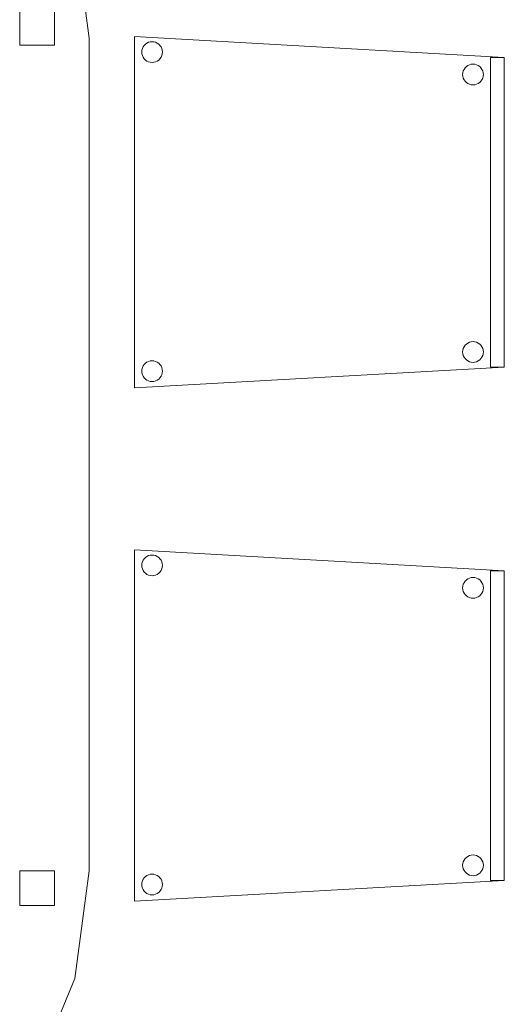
# Model space of a CAD drawing. Header units: metres. Extents: x 397.7 to 427.5, y 12.7 to 28.4.
# Tile 118 of 130: x 417 to 417.7, y 14.9 to 16.3. Entities that reach past the tile are written whole.
import ezdxf

# ---------------------------------------------------------------- set-up
doc = ezdxf.new("R2010")
doc.units = ezdxf.units.M
doc.layers.add('02_MOBILIARIO', color=7, linetype='Continuous', lineweight=18)
doc.layers.add('A-DETL-____-MBND', color=7, linetype='Continuous', lineweight=18)

# ---------------------------------------------------------------- blocks, each defined once
blk = doc.blocks.new('Family - Cadira confident_P2-153059-05_TEL_P2')
at = {"layer": 'A-DETL-____-MBND', "color": 253, "true_color": 0xaaaaaa}
for p, q in [((0, 0.5065), (0.5326, 0.4765)), ((0, 0), (0, 0.5065)), ((0.5326, 0.4765), (0, 0.5065)), ((0, 0.5065), (0, 0)), ((0.0155, 0.4957), (0.0176, 0.4972)), ((0.0176, 0.4972), (0.0155, 0.4957)), ((0.0176, 0.4972), (0.02, 0.4983)), ((0.02, 0.4983), (0.0176, 0.4972)), ((0.02, 0.4983), (0.0225, 0.4989)), ((0.0225, 0.4989), (0.02, 0.4983)), ((0.0225, 0.4989), (0.0251, 0.4992)), ((0.0251, 0.4992), (0.0225, 0.4989)), ((0.0251, 0.4992), (0.0277, 0.4989)), ((0.0277, 0.4989), (0.0251, 0.4992)), ((0.0277, 0.4989), (0.0302, 0.4983)), ((0.0302, 0.4983), (0.0277, 0.4989)), ((0.0302, 0.4983), (0.0326, 0.4972)), ((0.0326, 0.4972), (0.0302, 0.4983)), ((0.0326, 0.4972), (0.0347, 0.4957)), ((0.0347, 0.4957), (0.0326, 0.4972)), ((0.0102, 0.4842), (0.0104, 0.4868)), ((0.0104, 0.4868), (0.0102, 0.4842)), ((0.0104, 0.4816), (0.0102, 0.4842)), ((0.0102, 0.4842), (0.0104, 0.4816)), ((0.0104, 0.4868), (0.0111, 0.4893)), ((0.0111, 0.4893), (0.0104, 0.4868)), ((0.0111, 0.4893), (0.0122, 0.4917)), ((0.0122, 0.4917), (0.0111, 0.4893)), ((0.0122, 0.4917), (0.0137, 0.4938)), ((0.0137, 0.4938), (0.0122, 0.4917)), ((0.0137, 0.4938), (0.0155, 0.4957)), ((0.0155, 0.4957), (0.0137, 0.4938)), ((0.0347, 0.4957), (0.0365, 0.4938)), ((0.0365, 0.4938), (0.0347, 0.4957)), ((0.0365, 0.4938), (0.038, 0.4917)), ((0.038, 0.4917), (0.0365, 0.4938)), ((0.038, 0.4917), (0.0391, 0.4893)), ((0.0391, 0.4893), (0.038, 0.4917)), ((0.0391, 0.4893), (0.0398, 0.4868)), ((0.0398, 0.4868), (0.0391, 0.4893)), ((0.0398, 0.4868), (0.04, 0.4842)), ((0.04, 0.4842), (0.0398, 0.4868)), ((0.04, 0.4842), (0.0398, 0.4816)), ((0.0398, 0.4816), (0.04, 0.4842)), ((0.0111, 0.4791), (0.0104, 0.4816)), ((0.0104, 0.4816), (0.0111, 0.4791)), ((0.0122, 0.4768), (0.0111, 0.4791)), ((0.0111, 0.4791), (0.0122, 0.4768)), ((0.0137, 0.4746), (0.0122, 0.4768)), ((0.0122, 0.4768), (0.0137, 0.4746)), ((0.0155, 0.4728), (0.0137, 0.4746)), ((0.0137, 0.4746), (0.0155, 0.4728)), ((0.0176, 0.4713), (0.0155, 0.4728)), ((0.0155, 0.4728), (0.0176, 0.4713)), ((0.02, 0.4702), (0.0176, 0.4713)), ((0.0176, 0.4713), (0.02, 0.4702)), ((0.0225, 0.4695), (0.02, 0.4702)), ((0.02, 0.4702), (0.0225, 0.4695)), ((0.0251, 0.4693), (0.0225, 0.4695)), ((0.0225, 0.4695), (0.0251, 0.4693)), ((0.0277, 0.4695), (0.0251, 0.4693)), ((0.0251, 0.4693), (0.0277, 0.4695)), ((0.0302, 0.4702), (0.0277, 0.4695)), ((0.0277, 0.4695), (0.0302, 0.4702)), ((0.0326, 0.4713), (0.0302, 0.4702)), ((0.0302, 0.4702), (0.0326, 0.4713)), ((0.0347, 0.4728), (0.0326, 0.4713)), ((0.0326, 0.4713), (0.0347, 0.4728)), ((0.0365, 0.4746), (0.0347, 0.4728)), ((0.0347, 0.4728), (0.0365, 0.4746)), ((0.038, 0.4768), (0.0365, 0.4746)), ((0.0365, 0.4746), (0.038, 0.4768)), ((0.0391, 0.4791), (0.038, 0.4768)), ((0.038, 0.4768), (0.0391, 0.4791)), ((0.0398, 0.4816), (0.0391, 0.4791)), ((0.0391, 0.4791), (0.0398, 0.4816)), ((0.5126, 0.03), (0.5126, 0.4765)), ((0.5126, 0.4765), (0.5326, 0.4765)), ((0.5126, 0.4765), (0.5126, 0.03)), ((0.5326, 0.4765), (0.5126, 0.4765)), ((0.5326, 0.4765), (0.5326, 0.03)), ((0.5326, 0.03), (0.5326, 0.4765)), ((0.5326, 0.4765), (0.5326, 0.03)), ((0.5326, 0.03), (0.5326, 0.4765)), ((0.4726, 0.4519), (0.4728, 0.4545)), ((0.4728, 0.4545), (0.4726, 0.4519)), ((0.4728, 0.4545), (0.4735, 0.457)), ((0.4735, 0.457), (0.4728, 0.4545)), ((0.4735, 0.457), (0.4746, 0.4593)), ((0.4746, 0.4593), (0.4735, 0.457)), ((0.4746, 0.4593), (0.4761, 0.4615)), ((0.4761, 0.4615), (0.4746, 0.4593)), ((0.4761, 0.4615), (0.4779, 0.4633)), ((0.4779, 0.4633), (0.4761, 0.4615)), ((0.4779, 0.4633), (0.48, 0.4648)), ((0.48, 0.4648), (0.4779, 0.4633)), ((0.48, 0.4648), (0.4824, 0.4659)), ((0.4824, 0.4659), (0.48, 0.4648)), ((0.4824, 0.4659), (0.4849, 0.4666)), ((0.4849, 0.4666), (0.4824, 0.4659)), ((0.4849, 0.4666), (0.4875, 0.4668)), ((0.4875, 0.4668), (0.4849, 0.4666)), ((0.4875, 0.4668), (0.4901, 0.4666)), ((0.4901, 0.4666), (0.4875, 0.4668)), ((0.4901, 0.4666), (0.4926, 0.4659)), ((0.4926, 0.4659), (0.4901, 0.4666)), ((0.4926, 0.4659), (0.495, 0.4648)), ((0.495, 0.4648), (0.4926, 0.4659)), ((0.495, 0.4648), (0.4971, 0.4633)), ((0.4971, 0.4633), (0.495, 0.4648)), ((0.4971, 0.4633), (0.4989, 0.4615)), ((0.4989, 0.4615), (0.4971, 0.4633)), ((0.4989, 0.4615), (0.5004, 0.4593)), ((0.5004, 0.4593), (0.4989, 0.4615)), ((0.5004, 0.4593), (0.5015, 0.457)), ((0.5015, 0.457), (0.5004, 0.4593)), ((0.5015, 0.457), (0.5022, 0.4545)), ((0.5022, 0.4545), (0.5015, 0.457)), ((0.5022, 0.4545), (0.5024, 0.4519)), ((0.5024, 0.4519), (0.5022, 0.4545)), ((0.4728, 0.4493), (0.4726, 0.4519)), ((0.4726, 0.4519), (0.4728, 0.4493)), ((0.4735, 0.4468), (0.4728, 0.4493)), ((0.4728, 0.4493), (0.4735, 0.4468)), ((0.4746, 0.4444), (0.4735, 0.4468)), ((0.4735, 0.4468), (0.4746, 0.4444)), ((0.4761, 0.4423), (0.4746, 0.4444)), ((0.4746, 0.4444), (0.4761, 0.4423)), ((0.4779, 0.4404), (0.4761, 0.4423)), ((0.4761, 0.4423), (0.4779, 0.4404)), ((0.48, 0.4389), (0.4779, 0.4404)), ((0.4779, 0.4404), (0.48, 0.4389)), ((0.4971, 0.4404), (0.495, 0.4389)), ((0.495, 0.4389), (0.4971, 0.4404)), ((0.4989, 0.4423), (0.4971, 0.4404)), ((0.4971, 0.4404), (0.4989, 0.4423)), ((0.5004, 0.4444), (0.4989, 0.4423)), ((0.4989, 0.4423), (0.5004, 0.4444)), ((0.5015, 0.4468), (0.5004, 0.4444)), ((0.5004, 0.4444), (0.5015, 0.4468)), ((0.5022, 0.4493), (0.5015, 0.4468)), ((0.5015, 0.4468), (0.5022, 0.4493)), ((0.5024, 0.4519), (0.5022, 0.4493)), ((0.5022, 0.4493), (0.5024, 0.4519)), ((0.4824, 0.4378), (0.48, 0.4389)), ((0.48, 0.4389), (0.4824, 0.4378)), ((0.4849, 0.4372), (0.4824, 0.4378)), ((0.4824, 0.4378), (0.4849, 0.4372)), ((0.4875, 0.4369), (0.4849, 0.4372)), ((0.4849, 0.4372), (0.4875, 0.4369)), ((0.4901, 0.4372), (0.4875, 0.4369)), ((0.4875, 0.4369), (0.4901, 0.4372)), ((0.4926, 0.4378), (0.4901, 0.4372)), ((0.4901, 0.4372), (0.4926, 0.4378)), ((0.495, 0.4389), (0.4926, 0.4378)), ((0.4926, 0.4378), (0.495, 0.4389)), ((0.4728, 0.0545), (0.4735, 0.057)), ((0.4735, 0.057), (0.4728, 0.0545)), ((0.4735, 0.057), (0.4746, 0.0593)), ((0.4746, 0.0593), (0.4735, 0.057)), ((0.4746, 0.0593), (0.4761, 0.0615)), ((0.4761, 0.0615), (0.4746, 0.0593)), ((0.4761, 0.0615), (0.4779, 0.0633)), ((0.4779, 0.0633), (0.4761, 0.0615)), ((0.4779, 0.0633), (0.48, 0.0648)), ((0.48, 0.0648), (0.4779, 0.0633)), ((0.48, 0.0648), (0.4824, 0.0659)), ((0.4824, 0.0659), (0.48, 0.0648)), ((0.4824, 0.0659), (0.4849, 0.0666)), ((0.4849, 0.0666), (0.4824, 0.0659)), ((0.4849, 0.0666), (0.4875, 0.0668)), ((0.4875, 0.0668), (0.4849, 0.0666)), ((0.4875, 0.0668), (0.4901, 0.0666)), ((0.4901, 0.0666), (0.4875, 0.0668)), ((0.4901, 0.0666), (0.4926, 0.0659)), ((0.4926, 0.0659), (0.4901, 0.0666)), ((0.4926, 0.0659), (0.495, 0.0648)), ((0.495, 0.0648), (0.4926, 0.0659)), ((0.495, 0.0648), (0.4971, 0.0633)), ((0.4971, 0.0633), (0.495, 0.0648)), ((0.4971, 0.0633), (0.4989, 0.0615)), ((0.4989, 0.0615), (0.4971, 0.0633)), ((0.4989, 0.0615), (0.5004, 0.0593)), ((0.5004, 0.0593), (0.4989, 0.0615)), ((0.5004, 0.0593), (0.5015, 0.057)), ((0.5015, 0.057), (0.5004, 0.0593)), ((0.5015, 0.057), (0.5022, 0.0545)), ((0.5022, 0.0545), (0.5015, 0.057)), ((0.4726, 0.0519), (0.4728, 0.0545)), ((0.4728, 0.0545), (0.4726, 0.0519)), ((0.4728, 0.0493), (0.4726, 0.0519)), ((0.4726, 0.0519), (0.4728, 0.0493)), ((0.4735, 0.0468), (0.4728, 0.0493)), ((0.4728, 0.0493), (0.4735, 0.0468)), ((0.4746, 0.0444), (0.4735, 0.0468)), ((0.4735, 0.0468), (0.4746, 0.0444)), ((0.4761, 0.0423), (0.4746, 0.0444)), ((0.4746, 0.0444), (0.4761, 0.0423)), ((0.5004, 0.0444), (0.4989, 0.0423)), ((0.4989, 0.0423), (0.5004, 0.0444)), ((0.5015, 0.0468), (0.5004, 0.0444)), ((0.5004, 0.0444), (0.5015, 0.0468)), ((0.5022, 0.0493), (0.5015, 0.0468)), ((0.5015, 0.0468), (0.5022, 0.0493)), ((0.5022, 0.0545), (0.5024, 0.0519)), ((0.5024, 0.0519), (0.5022, 0.0545)), ((0.5024, 0.0519), (0.5022, 0.0493)), ((0.5022, 0.0493), (0.5024, 0.0519)), ((0.5326, 0.03), (0, 0)), ((0, 0), (0.5326, 0.03)), ((0.0104, 0.0268), (0.0111, 0.0293)), ((0.0111, 0.0293), (0.0104, 0.0268)), ((0.0111, 0.0293), (0.0122, 0.0317)), ((0.0122, 0.0317), (0.0111, 0.0293)), ((0.0122, 0.0317), (0.0137, 0.0338)), ((0.0137, 0.0338), (0.0122, 0.0317)), ((0.0137, 0.0338), (0.0155, 0.0357)), ((0.0155, 0.0357), (0.0137, 0.0338)), ((0.0155, 0.0357), (0.0176, 0.0372)), ((0.0176, 0.0372), (0.0155, 0.0357)), ((0.0176, 0.0372), (0.02, 0.0383)), ((0.02, 0.0383), (0.0176, 0.0372)), ((0.02, 0.0383), (0.0225, 0.0389)), ((0.0225, 0.0389), (0.02, 0.0383)), ((0.0225, 0.0389), (0.0251, 0.0392)), ((0.0251, 0.0392), (0.0225, 0.0389)), ((0.0251, 0.0392), (0.0277, 0.0389)), ((0.0277, 0.0389), (0.0251, 0.0392)), ((0.0277, 0.0389), (0.0302, 0.0383)), ((0.0302, 0.0383), (0.0277, 0.0389)), ((0.0302, 0.0383), (0.0326, 0.0372)), ((0.0326, 0.0372), (0.0302, 0.0383)), ((0.0326, 0.0372), (0.0347, 0.0357)), ((0.0347, 0.0357), (0.0326, 0.0372)), ((0.0347, 0.0357), (0.0365, 0.0338)), ((0.0365, 0.0338), (0.0347, 0.0357)), ((0.0365, 0.0338), (0.038, 0.0317)), ((0.038, 0.0317), (0.0365, 0.0338)), ((0.038, 0.0317), (0.0391, 0.0293)), ((0.0391, 0.0293), (0.038, 0.0317)), ((0.0391, 0.0293), (0.0398, 0.0268)), ((0.0398, 0.0268), (0.0391, 0.0293)), ((0.4779, 0.0404), (0.4761, 0.0423)), ((0.4761, 0.0423), (0.4779, 0.0404)), ((0.48, 0.0389), (0.4779, 0.0404)), ((0.4779, 0.0404), (0.48, 0.0389)), ((0.4824, 0.0378), (0.48, 0.0389)), ((0.48, 0.0389), (0.4824, 0.0378)), ((0.4849, 0.0372), (0.4824, 0.0378)), ((0.4824, 0.0378), (0.4849, 0.0372)), ((0.4875, 0.0369), (0.4849, 0.0372)), ((0.4849, 0.0372), (0.4875, 0.0369)), ((0.4901, 0.0372), (0.4875, 0.0369)), ((0.4875, 0.0369), (0.4901, 0.0372)), ((0.4926, 0.0378), (0.4901, 0.0372)), ((0.4901, 0.0372), (0.4926, 0.0378)), ((0.495, 0.0389), (0.4926, 0.0378)), ((0.4926, 0.0378), (0.495, 0.0389)), ((0.4971, 0.0404), (0.495, 0.0389)), ((0.495, 0.0389), (0.4971, 0.0404)), ((0.4989, 0.0423), (0.4971, 0.0404)), ((0.4971, 0.0404), (0.4989, 0.0423)), ((0.5326, 0.03), (0.5126, 0.03)), ((0.5126, 0.03), (0.5326, 0.03)), ((0.0102, 0.0242), (0.0104, 0.0268)), ((0.0104, 0.0268), (0.0102, 0.0242)), ((0.0104, 0.0216), (0.0102, 0.0242)), ((0.0102, 0.0242), (0.0104, 0.0216)), ((0.0111, 0.0191), (0.0104, 0.0216)), ((0.0104, 0.0216), (0.0111, 0.0191)), ((0.0122, 0.0168), (0.0111, 0.0191)), ((0.0111, 0.0191), (0.0122, 0.0168)), ((0.0137, 0.0146), (0.0122, 0.0168)), ((0.0122, 0.0168), (0.0137, 0.0146)), ((0.0155, 0.0128), (0.0137, 0.0146)), ((0.0137, 0.0146), (0.0155, 0.0128)), ((0.0365, 0.0146), (0.0347, 0.0128)), ((0.0347, 0.0128), (0.0365, 0.0146)), ((0.038, 0.0168), (0.0365, 0.0146)), ((0.0365, 0.0146), (0.038, 0.0168)), ((0.0391, 0.0191), (0.038, 0.0168)), ((0.038, 0.0168), (0.0391, 0.0191)), ((0.0398, 0.0216), (0.0391, 0.0191)), ((0.0391, 0.0191), (0.0398, 0.0216)), ((0.0398, 0.0268), (0.04, 0.0242)), ((0.04, 0.0242), (0.0398, 0.0268)), ((0.04, 0.0242), (0.0398, 0.0216)), ((0.0398, 0.0216), (0.04, 0.0242)), ((0.0176, 0.0113), (0.0155, 0.0128)), ((0.0155, 0.0128), (0.0176, 0.0113)), ((0.02, 0.0102), (0.0176, 0.0113)), ((0.0176, 0.0113), (0.02, 0.0102)), ((0.0225, 0.0095), (0.02, 0.0102)), ((0.02, 0.0102), (0.0225, 0.0095)), ((0.0251, 0.0093), (0.0225, 0.0095)), ((0.0225, 0.0095), (0.0251, 0.0093)), ((0.0277, 0.0095), (0.0251, 0.0093)), ((0.0251, 0.0093), (0.0277, 0.0095)), ((0.0302, 0.0102), (0.0277, 0.0095)), ((0.0277, 0.0095), (0.0302, 0.0102)), ((0.0326, 0.0113), (0.0302, 0.0102)), ((0.0302, 0.0102), (0.0326, 0.0113)), ((0.0347, 0.0128), (0.0326, 0.0113)), ((0.0326, 0.0113), (0.0347, 0.0128))]:
    blk.add_line(p, q, dxfattribs=at)
blk = doc.blocks.new('Family - Cadira confident_P2-153186-05_TEL_P2')
at = {"layer": 'A-DETL-____-MBND', "color": 253, "true_color": 0xaaaaaa}
for p, q in [((0, 0.5065), (0.5326, 0.4765)), ((0, 0), (0, 0.5065)), ((0.5326, 0.4765), (0, 0.5065)), ((0, 0.5065), (0, 0)), ((0.0155, 0.4957), (0.0176, 0.4972)), ((0.0176, 0.4972), (0.0155, 0.4957)), ((0.0176, 0.4972), (0.02, 0.4983)), ((0.02, 0.4983), (0.0176, 0.4972)), ((0.02, 0.4983), (0.0225, 0.4989)), ((0.0225, 0.4989), (0.02, 0.4983)), ((0.0225, 0.4989), (0.0251, 0.4992)), ((0.0251, 0.4992), (0.0225, 0.4989)), ((0.0251, 0.4992), (0.0277, 0.4989)), ((0.0277, 0.4989), (0.0251, 0.4992)), ((0.0277, 0.4989), (0.0302, 0.4983)), ((0.0302, 0.4983), (0.0277, 0.4989)), ((0.0302, 0.4983), (0.0326, 0.4972)), ((0.0326, 0.4972), (0.0302, 0.4983)), ((0.0326, 0.4972), (0.0347, 0.4957)), ((0.0347, 0.4957), (0.0326, 0.4972)), ((0.0102, 0.4842), (0.0104, 0.4868)), ((0.0104, 0.4868), (0.0102, 0.4842)), ((0.0104, 0.4816), (0.0102, 0.4842)), ((0.0102, 0.4842), (0.0104, 0.4816)), ((0.0104, 0.4868), (0.0111, 0.4893)), ((0.0111, 0.4893), (0.0104, 0.4868)), ((0.0111, 0.4893), (0.0122, 0.4917)), ((0.0122, 0.4917), (0.0111, 0.4893)), ((0.0122, 0.4917), (0.0137, 0.4938)), ((0.0137, 0.4938), (0.0122, 0.4917)), ((0.0137, 0.4938), (0.0155, 0.4957)), ((0.0155, 0.4957), (0.0137, 0.4938)), ((0.0347, 0.4957), (0.0365, 0.4938)), ((0.0365, 0.4938), (0.0347, 0.4957)), ((0.0365, 0.4938), (0.038, 0.4917)), ((0.038, 0.4917), (0.0365, 0.4938)), ((0.038, 0.4917), (0.0391, 0.4893)), ((0.0391, 0.4893), (0.038, 0.4917)), ((0.0391, 0.4893), (0.0398, 0.4868)), ((0.0398, 0.4868), (0.0391, 0.4893)), ((0.0398, 0.4868), (0.04, 0.4842)), ((0.04, 0.4842), (0.0398, 0.4868)), ((0.04, 0.4842), (0.0398, 0.4816)), ((0.0398, 0.4816), (0.04, 0.4842)), ((0.0111, 0.4791), (0.0104, 0.4816)), ((0.0104, 0.4816), (0.0111, 0.4791)), ((0.0122, 0.4768), (0.0111, 0.4791)), ((0.0111, 0.4791), (0.0122, 0.4768)), ((0.0137, 0.4746), (0.0122, 0.4768)), ((0.0122, 0.4768), (0.0137, 0.4746)), ((0.0155, 0.4728), (0.0137, 0.4746)), ((0.0137, 0.4746), (0.0155, 0.4728)), ((0.0176, 0.4713), (0.0155, 0.4728)), ((0.0155, 0.4728), (0.0176, 0.4713)), ((0.02, 0.4702), (0.0176, 0.4713)), ((0.0176, 0.4713), (0.02, 0.4702)), ((0.0225, 0.4695), (0.02, 0.4702)), ((0.02, 0.4702), (0.0225, 0.4695)), ((0.0251, 0.4693), (0.0225, 0.4695)), ((0.0225, 0.4695), (0.0251, 0.4693)), ((0.0277, 0.4695), (0.0251, 0.4693)), ((0.0251, 0.4693), (0.0277, 0.4695)), ((0.0302, 0.4702), (0.0277, 0.4695)), ((0.0277, 0.4695), (0.0302, 0.4702)), ((0.0326, 0.4713), (0.0302, 0.4702)), ((0.0302, 0.4702), (0.0326, 0.4713)), ((0.0347, 0.4728), (0.0326, 0.4713)), ((0.0326, 0.4713), (0.0347, 0.4728)), ((0.0365, 0.4746), (0.0347, 0.4728)), ((0.0347, 0.4728), (0.0365, 0.4746)), ((0.038, 0.4768), (0.0365, 0.4746)), ((0.0365, 0.4746), (0.038, 0.4768)), ((0.0391, 0.4791), (0.038, 0.4768)), ((0.038, 0.4768), (0.0391, 0.4791)), ((0.0398, 0.4816), (0.0391, 0.4791)), ((0.0391, 0.4791), (0.0398, 0.4816)), ((0.5126, 0.03), (0.5126, 0.4765)), ((0.5126, 0.4765), (0.5326, 0.4765)), ((0.5126, 0.4765), (0.5126, 0.03)), ((0.5326, 0.4765), (0.5126, 0.4765)), ((0.5326, 0.4765), (0.5326, 0.03)), ((0.5326, 0.03), (0.5326, 0.4765)), ((0.5326, 0.4765), (0.5326, 0.03)), ((0.5326, 0.03), (0.5326, 0.4765)), ((0.4726, 0.4519), (0.4728, 0.4545)), ((0.4728, 0.4545), (0.4726, 0.4519)), ((0.4728, 0.4545), (0.4735, 0.457)), ((0.4735, 0.457), (0.4728, 0.4545)), ((0.4735, 0.457), (0.4746, 0.4593)), ((0.4746, 0.4593), (0.4735, 0.457)), ((0.4746, 0.4593), (0.4761, 0.4615)), ((0.4761, 0.4615), (0.4746, 0.4593)), ((0.4761, 0.4615), (0.4779, 0.4633)), ((0.4779, 0.4633), (0.4761, 0.4615)), ((0.4779, 0.4633), (0.48, 0.4648)), ((0.48, 0.4648), (0.4779, 0.4633)), ((0.48, 0.4648), (0.4824, 0.4659)), ((0.4824, 0.4659), (0.48, 0.4648)), ((0.4824, 0.4659), (0.4849, 0.4666)), ((0.4849, 0.4666), (0.4824, 0.4659)), ((0.4849, 0.4666), (0.4875, 0.4668)), ((0.4875, 0.4668), (0.4849, 0.4666)), ((0.4875, 0.4668), (0.4901, 0.4666)), ((0.4901, 0.4666), (0.4875, 0.4668)), ((0.4901, 0.4666), (0.4926, 0.4659)), ((0.4926, 0.4659), (0.4901, 0.4666)), ((0.4926, 0.4659), (0.495, 0.4648)), ((0.495, 0.4648), (0.4926, 0.4659)), ((0.495, 0.4648), (0.4971, 0.4633)), ((0.4971, 0.4633), (0.495, 0.4648)), ((0.4971, 0.4633), (0.4989, 0.4615)), ((0.4989, 0.4615), (0.4971, 0.4633)), ((0.4989, 0.4615), (0.5004, 0.4593)), ((0.5004, 0.4593), (0.4989, 0.4615)), ((0.5004, 0.4593), (0.5015, 0.457)), ((0.5015, 0.457), (0.5004, 0.4593)), ((0.5015, 0.457), (0.5022, 0.4545)), ((0.5022, 0.4545), (0.5015, 0.457)), ((0.5022, 0.4545), (0.5024, 0.4519)), ((0.5024, 0.4519), (0.5022, 0.4545)), ((0.4728, 0.4493), (0.4726, 0.4519)), ((0.4726, 0.4519), (0.4728, 0.4493)), ((0.4735, 0.4468), (0.4728, 0.4493)), ((0.4728, 0.4493), (0.4735, 0.4468)), ((0.4746, 0.4444), (0.4735, 0.4468)), ((0.4735, 0.4468), (0.4746, 0.4444)), ((0.4761, 0.4423), (0.4746, 0.4444)), ((0.4746, 0.4444), (0.4761, 0.4423)), ((0.4779, 0.4404), (0.4761, 0.4423)), ((0.4761, 0.4423), (0.4779, 0.4404)), ((0.48, 0.4389), (0.4779, 0.4404)), ((0.4779, 0.4404), (0.48, 0.4389)), ((0.4971, 0.4404), (0.495, 0.4389)), ((0.495, 0.4389), (0.4971, 0.4404)), ((0.4989, 0.4423), (0.4971, 0.4404)), ((0.4971, 0.4404), (0.4989, 0.4423)), ((0.5004, 0.4444), (0.4989, 0.4423)), ((0.4989, 0.4423), (0.5004, 0.4444)), ((0.5015, 0.4468), (0.5004, 0.4444)), ((0.5004, 0.4444), (0.5015, 0.4468)), ((0.5022, 0.4493), (0.5015, 0.4468)), ((0.5015, 0.4468), (0.5022, 0.4493)), ((0.5024, 0.4519), (0.5022, 0.4493)), ((0.5022, 0.4493), (0.5024, 0.4519)), ((0.4824, 0.4378), (0.48, 0.4389)), ((0.48, 0.4389), (0.4824, 0.4378)), ((0.4849, 0.4372), (0.4824, 0.4378)), ((0.4824, 0.4378), (0.4849, 0.4372)), ((0.4875, 0.4369), (0.4849, 0.4372)), ((0.4849, 0.4372), (0.4875, 0.4369)), ((0.4901, 0.4372), (0.4875, 0.4369)), ((0.4875, 0.4369), (0.4901, 0.4372)), ((0.4926, 0.4378), (0.4901, 0.4372)), ((0.4901, 0.4372), (0.4926, 0.4378)), ((0.495, 0.4389), (0.4926, 0.4378)), ((0.4926, 0.4378), (0.495, 0.4389)), ((0.4728, 0.0545), (0.4735, 0.057)), ((0.4735, 0.057), (0.4728, 0.0545)), ((0.4735, 0.057), (0.4746, 0.0593)), ((0.4746, 0.0593), (0.4735, 0.057)), ((0.4746, 0.0593), (0.4761, 0.0615)), ((0.4761, 0.0615), (0.4746, 0.0593)), ((0.4761, 0.0615), (0.4779, 0.0633)), ((0.4779, 0.0633), (0.4761, 0.0615)), ((0.4779, 0.0633), (0.48, 0.0648)), ((0.48, 0.0648), (0.4779, 0.0633)), ((0.48, 0.0648), (0.4824, 0.0659)), ((0.4824, 0.0659), (0.48, 0.0648)), ((0.4824, 0.0659), (0.4849, 0.0666)), ((0.4849, 0.0666), (0.4824, 0.0659)), ((0.4849, 0.0666), (0.4875, 0.0668)), ((0.4875, 0.0668), (0.4849, 0.0666)), ((0.4875, 0.0668), (0.4901, 0.0666)), ((0.4901, 0.0666), (0.4875, 0.0668)), ((0.4901, 0.0666), (0.4926, 0.0659)), ((0.4926, 0.0659), (0.4901, 0.0666)), ((0.4926, 0.0659), (0.495, 0.0648)), ((0.495, 0.0648), (0.4926, 0.0659)), ((0.495, 0.0648), (0.4971, 0.0633)), ((0.4971, 0.0633), (0.495, 0.0648)), ((0.4971, 0.0633), (0.4989, 0.0615)), ((0.4989, 0.0615), (0.4971, 0.0633)), ((0.4989, 0.0615), (0.5004, 0.0593)), ((0.5004, 0.0593), (0.4989, 0.0615)), ((0.5004, 0.0593), (0.5015, 0.057)), ((0.5015, 0.057), (0.5004, 0.0593)), ((0.5015, 0.057), (0.5022, 0.0545)), ((0.5022, 0.0545), (0.5015, 0.057)), ((0.4726, 0.0519), (0.4728, 0.0545)), ((0.4728, 0.0545), (0.4726, 0.0519)), ((0.4728, 0.0493), (0.4726, 0.0519)), ((0.4726, 0.0519), (0.4728, 0.0493)), ((0.4735, 0.0468), (0.4728, 0.0493)), ((0.4728, 0.0493), (0.4735, 0.0468)), ((0.4746, 0.0444), (0.4735, 0.0468)), ((0.4735, 0.0468), (0.4746, 0.0444)), ((0.4761, 0.0423), (0.4746, 0.0444)), ((0.4746, 0.0444), (0.4761, 0.0423)), ((0.5004, 0.0444), (0.4989, 0.0423)), ((0.4989, 0.0423), (0.5004, 0.0444)), ((0.5015, 0.0468), (0.5004, 0.0444)), ((0.5004, 0.0444), (0.5015, 0.0468)), ((0.5022, 0.0493), (0.5015, 0.0468)), ((0.5015, 0.0468), (0.5022, 0.0493)), ((0.5022, 0.0545), (0.5024, 0.0519)), ((0.5024, 0.0519), (0.5022, 0.0545)), ((0.5024, 0.0519), (0.5022, 0.0493)), ((0.5022, 0.0493), (0.5024, 0.0519)), ((0.5326, 0.03), (0, 0)), ((0, 0), (0.5326, 0.03)), ((0.0104, 0.0268), (0.0111, 0.0293)), ((0.0111, 0.0293), (0.0104, 0.0268)), ((0.0111, 0.0293), (0.0122, 0.0317)), ((0.0122, 0.0317), (0.0111, 0.0293)), ((0.0122, 0.0317), (0.0137, 0.0338)), ((0.0137, 0.0338), (0.0122, 0.0317)), ((0.0137, 0.0338), (0.0155, 0.0357)), ((0.0155, 0.0357), (0.0137, 0.0338)), ((0.0155, 0.0357), (0.0176, 0.0372)), ((0.0176, 0.0372), (0.0155, 0.0357)), ((0.0176, 0.0372), (0.02, 0.0383)), ((0.02, 0.0383), (0.0176, 0.0372)), ((0.02, 0.0383), (0.0225, 0.0389)), ((0.0225, 0.0389), (0.02, 0.0383)), ((0.0225, 0.0389), (0.0251, 0.0392)), ((0.0251, 0.0392), (0.0225, 0.0389)), ((0.0251, 0.0392), (0.0277, 0.0389)), ((0.0277, 0.0389), (0.0251, 0.0392)), ((0.0277, 0.0389), (0.0302, 0.0383)), ((0.0302, 0.0383), (0.0277, 0.0389)), ((0.0302, 0.0383), (0.0326, 0.0372)), ((0.0326, 0.0372), (0.0302, 0.0383)), ((0.0326, 0.0372), (0.0347, 0.0357)), ((0.0347, 0.0357), (0.0326, 0.0372)), ((0.0347, 0.0357), (0.0365, 0.0338)), ((0.0365, 0.0338), (0.0347, 0.0357)), ((0.0365, 0.0338), (0.038, 0.0317)), ((0.038, 0.0317), (0.0365, 0.0338)), ((0.038, 0.0317), (0.0391, 0.0293)), ((0.0391, 0.0293), (0.038, 0.0317)), ((0.0391, 0.0293), (0.0398, 0.0268)), ((0.0398, 0.0268), (0.0391, 0.0293)), ((0.4779, 0.0404), (0.4761, 0.0423)), ((0.4761, 0.0423), (0.4779, 0.0404)), ((0.48, 0.0389), (0.4779, 0.0404)), ((0.4779, 0.0404), (0.48, 0.0389)), ((0.4824, 0.0378), (0.48, 0.0389)), ((0.48, 0.0389), (0.4824, 0.0378)), ((0.4849, 0.0372), (0.4824, 0.0378)), ((0.4824, 0.0378), (0.4849, 0.0372)), ((0.4875, 0.0369), (0.4849, 0.0372)), ((0.4849, 0.0372), (0.4875, 0.0369)), ((0.4901, 0.0372), (0.4875, 0.0369)), ((0.4875, 0.0369), (0.4901, 0.0372)), ((0.4926, 0.0378), (0.4901, 0.0372)), ((0.4901, 0.0372), (0.4926, 0.0378)), ((0.495, 0.0389), (0.4926, 0.0378)), ((0.4926, 0.0378), (0.495, 0.0389)), ((0.4971, 0.0404), (0.495, 0.0389)), ((0.495, 0.0389), (0.4971, 0.0404)), ((0.4989, 0.0423), (0.4971, 0.0404)), ((0.4971, 0.0404), (0.4989, 0.0423)), ((0.5326, 0.03), (0.5126, 0.03)), ((0.5126, 0.03), (0.5326, 0.03)), ((0.0102, 0.0242), (0.0104, 0.0268)), ((0.0104, 0.0268), (0.0102, 0.0242)), ((0.0104, 0.0216), (0.0102, 0.0242)), ((0.0102, 0.0242), (0.0104, 0.0216)), ((0.0111, 0.0191), (0.0104, 0.0216)), ((0.0104, 0.0216), (0.0111, 0.0191)), ((0.0122, 0.0168), (0.0111, 0.0191)), ((0.0111, 0.0191), (0.0122, 0.0168)), ((0.0137, 0.0146), (0.0122, 0.0168)), ((0.0122, 0.0168), (0.0137, 0.0146)), ((0.0155, 0.0128), (0.0137, 0.0146)), ((0.0137, 0.0146), (0.0155, 0.0128)), ((0.0365, 0.0146), (0.0347, 0.0128)), ((0.0347, 0.0128), (0.0365, 0.0146)), ((0.038, 0.0168), (0.0365, 0.0146)), ((0.0365, 0.0146), (0.038, 0.0168)), ((0.0391, 0.0191), (0.038, 0.0168)), ((0.038, 0.0168), (0.0391, 0.0191)), ((0.0398, 0.0216), (0.0391, 0.0191)), ((0.0391, 0.0191), (0.0398, 0.0216)), ((0.0398, 0.0268), (0.04, 0.0242)), ((0.04, 0.0242), (0.0398, 0.0268)), ((0.04, 0.0242), (0.0398, 0.0216)), ((0.0398, 0.0216), (0.04, 0.0242)), ((0.0176, 0.0113), (0.0155, 0.0128)), ((0.0155, 0.0128), (0.0176, 0.0113)), ((0.02, 0.0102), (0.0176, 0.0113)), ((0.0176, 0.0113), (0.02, 0.0102)), ((0.0225, 0.0095), (0.02, 0.0102)), ((0.02, 0.0102), (0.0225, 0.0095)), ((0.0251, 0.0093), (0.0225, 0.0095)), ((0.0225, 0.0095), (0.0251, 0.0093)), ((0.0277, 0.0095), (0.0251, 0.0093)), ((0.0251, 0.0093), (0.0277, 0.0095)), ((0.0302, 0.0102), (0.0277, 0.0095)), ((0.0277, 0.0095), (0.0302, 0.0102)), ((0.0326, 0.0113), (0.0302, 0.0102)), ((0.0302, 0.0102), (0.0326, 0.0113)), ((0.0347, 0.0128), (0.0326, 0.0113)), ((0.0326, 0.0113), (0.0347, 0.0128))]:
    blk.add_line(p, q, dxfattribs=at)
blk = doc.blocks.new('Family - Taula 240X120_P3-153350-05_TEL_P2')
at = {"layer": 'A-DETL-____-MBND', "color": 253, "true_color": 0xaaaaaa}
for p, q in [((1.1795, 1.9552), (1.1999, 1.7999)), ((1.1999, 1.7999), (1.1795, 1.9552)), ((1.0999, 1.7899), (1.0999, 1.8399)), ((1.0999, 1.8399), (1.0999, 1.7899)), ((1.1499, 1.8399), (1.1499, 1.7899)), ((1.1499, 1.7899), (1.1499, 1.8399)), ((1.1499, 1.7899), (1.0999, 1.7899)), ((1.0999, 1.7899), (1.1499, 1.7899)), ((1.1999, 1.7999), (1.1999, 0.5999)), ((1.1999, 0.5999), (1.1999, 1.7999)), ((1.0999, 0.5499), (1.0999, 0.5999)), ((1.0999, 0.5999), (1.1499, 0.5999)), ((1.1499, 0.5999), (1.0999, 0.5999)), ((1.0999, 0.5999), (1.0999, 0.5499)), ((1.1499, 0.5999), (1.1499, 0.5499)), ((1.1499, 0.5499), (1.1499, 0.5999)), ((1.1999, 0.5999), (1.1795, 0.4447)), ((1.1795, 0.4447), (1.1999, 0.5999)), ((1.1499, 0.5499), (1.0999, 0.5499)), ((1.0999, 0.5499), (1.1499, 0.5499)), ((1.1795, 0.4447), (1.1195, 0.3)), ((1.1195, 0.3), (1.1795, 0.4447))]:
    blk.add_line(p, q, dxfattribs=at)
blk = doc.blocks.new('LONDR55-XX_ZZ-ARQ-CAA-M3D-Londres55_ifc-1-05_TEL_P2')
at = {"layer": '02_MOBILIARIO', "color": 253, "lineweight": 18, "true_color": 0xaaaaaa}
for name, p in [('Family - Taula 240X120_P3-153350-05_TEL_P2', (415.9221, 14.483)), ('Family - Cadira confident_P2-153059-05_TEL_P2', (417.1876, 15.7788)), ('Family - Cadira confident_P2-153186-05_TEL_P2', (417.1876, 15.0388))]:
    blk.add_blockref(name, p, dxfattribs=at)

msp = doc.modelspace()

# ---------------------------------------------------------------- block references
at = {"lineweight": 5}
msp.add_blockref('LONDR55-XX_ZZ-ARQ-CAA-M3D-Londres55_ifc-1-05_TEL_P2', (0, 0), dxfattribs=at)

doc.saveas('drawing.dxf')
